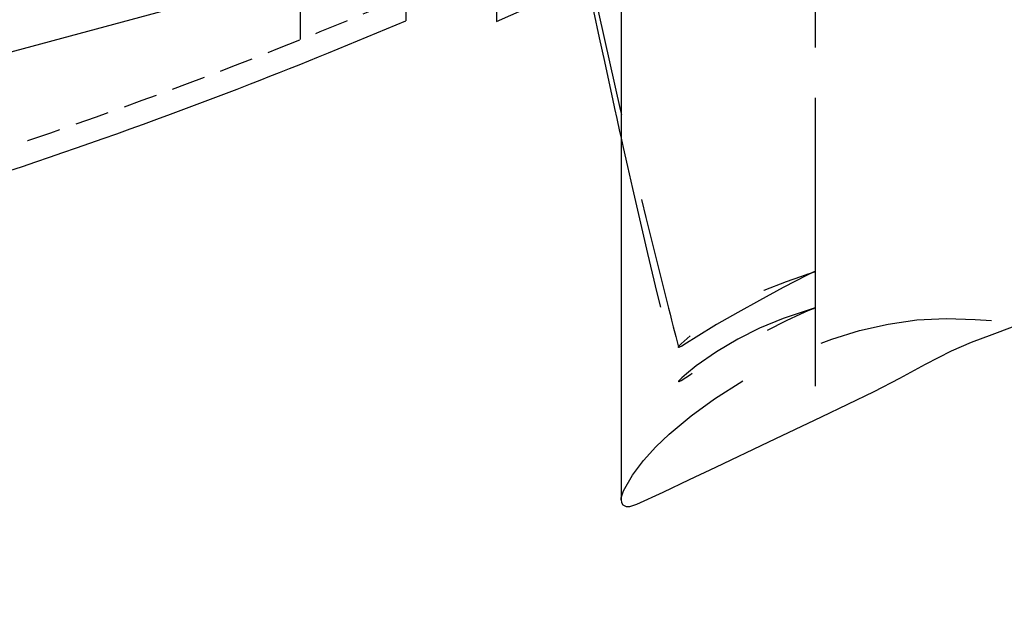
# Model space of a CAD drawing. Extents: x -181 to 162, y 84 to 272.
# Tile 33 of 85: x -10.66 to 0.15, y 94.57 to 101.01. Entities that reach past the tile are written whole.
import ezdxf

# ---------------------------------------------------------------- set-up
doc = ezdxf.new("R2010")
doc.units = 0
doc.header["$LTSCALE"] = 1.5
doc.header["$MEASUREMENT"] = 0
doc.linetypes.add('HIDDEN', pattern=[0.375, 0.25, -0.125])
doc.linetypes.add('SLDHIDDEN0', pattern=[1.905, 1.27, -0.635])
doc.layers.get('0').update_dxf_attribs({"linetype": 'CONTINUOUS'})
doc.layers.get('DEFPOINTS').update_dxf_attribs({"linetype": 'CONTINUOUS'})
for name, color, linetype in [('DIM', 1, 'CONTINUOUS'), ('DUCT', 30, 'CONTINUOUS'), ('HULL', 7, 'CONTINUOUS'), ('TAIL', 140, 'CONTINUOUS')]:
    doc.layers.add(name, color=color, linetype=linetype)
doc.styles.add('ENGR', font='Romans', dxfattribs={"oblique": 15})
doc.dimstyles.get("Standard").update_dxf_attribs({"dimtxt": 0.18, "dimasz": 0.18, "dimexe": 0.18, "dimexo": 0.0625, "dimgap": 0.09, "dimtad": 0, "dimtih": 1, "dimtoh": 1, "dimdec": 4, "dimzin": 0, "dimtxsty": 'STANDARD', "dimcen": 0.09, "dimazin": 3, "dimtfac": 1, "dimtdec": 4, "dimtofl": 0, "dimtmove": 0, "dimatfit": 3, "dimtolj": 1, "dimtzin": 0})

# ---------------------------------------------------------------- blocks, each defined once
blk = doc.blocks.new('*D14')
at = {"color": 0, "linetype": 'BYBLOCK'}
for p, q in [((-46.001, 114.101), (-53.514, 123.522)), ((-47.049, 105.266), (-62.306, 105.266))]:
    blk.add_line(p, q, dxfattribs=at)
for centre, radius, start, end in [((-38.956, 105.266), 23.215, 128.9046, 153.9462), ((-38.956, 105.266), 23.215, 154.6242, 179.6668), ((-66.612, 105.266), 11.169, 335.7097, 354.4574), ((-66.612, 105.266), 11.169, 305.5426, 323.9394)]:
    blk.add_arc(centre, radius, start, end, dxfattribs=at)
for points in [[(-53.549, 123.35), (-53.521, 123.314), (-53.43, 123.417)], [(-62.148, 105.401), (-62.193, 105.401), (-62.171, 105.266)], [(-55.675, 104.196), (-55.315, 104.179), (-55.443, 105.266)], [(-60.022, 96.027), (-60.217, 96.33), (-61.027, 95.594)]]:
    blk.add_solid(points, dxfattribs=at)
at = {"layer": 'DEFPOINTS', "color": 0, "linetype": 'BYBLOCK'}
for p in [(-58.137, 118.344), (-45.943, 114.027), (-100.578, 105.266), (-66.612, 105.266), (-46.956, 105.266), (-38.956, 105.266), (-38.956, 105.266), (0.489, 105.266), (-58.056, 98.087), (-60.173, 94.114)]:
    blk.add_point(p, dxfattribs=at)
at = {"color": 0, "linetype": 'BYBLOCK', "attachment_point": 5, "style": 'ENGR'}
for s, insert, char_height in [('\\A1;51.4286°', (-59.872, 115.339), 0.1125), ('\\A1;60°', (-56.939, 99.682), 0.9)]:
    blk.add_mtext(s, dxfattribs=dict(at, insert=insert, char_height=char_height))

msp = doc.modelspace()

# ---------------------------------------------------------------- linework, layer by layer
at = {"layer": 'DUCT', "linetype": 'CONTINUOUS'}
for p, q in [((-4.05787, 114.79578), (-4.05787, 95.73614)), ((-5.4244, 109.54687), (-5.4244, 100.98506)), ((-5.4244, 100.98506), (-4.42959, 101.42797))]:
    msp.add_line(p, q, dxfattribs=at)
at = {"layer": 'DUCT', "linetype": 'SLDHIDDEN0'}
for p, q in [((-1.925, 97.41428), (-1.9254, 98.24257)), ((-1.925, 96.98319), (-1.9254, 97.84389))]:
    msp.add_line(p, q, dxfattribs=at)
at = {"layer": 'DUCT', "linetype": 'SLDHIDDEN0', "flags": 128}
for points in [[(-1.9254, 98.24257), (-1.92637, 100.30487), (-1.92618, 102.87632)], [(-1.9254, 97.84389), (-1.92637, 99.98684), (-1.92618, 102.65325)], [(-4.46743, 101.81954), (-4.46089, 101.78899), (-4.45399, 101.75642), (-4.44575, 101.71787), (-4.43572, 101.67121), (-4.4239, 101.61645), (-4.41029, 101.55359), (-4.38066, 101.41732), (-4.34493, 101.25387), (-4.3036, 101.0659), (-4.06802, 100.01971), (-3.97117, 99.60375), (-3.87652, 99.20597), (-3.78564, 98.83205), (-3.69906, 98.48171), (-3.62599, 98.18928), (-3.55577, 97.91008), (-3.53812, 97.84008), (-3.52091, 97.77191), (-3.50415, 97.70555), (-3.48584, 97.63305), (-3.45885, 97.52623), (-3.42925, 97.40901)], [(-4.05787, 99.70434), (-4.03541, 99.60349), (-3.98851, 99.39459), (-3.93358, 99.1526), (-3.85665, 98.81851), (-3.76717, 98.43674), (-3.66489, 98.00725), (-3.54989, 97.53003), (-3.42928, 97.0325)], [(-1.9244, 98.24233), (-1.9244, 98.24233), (-1.9244, 98.24233), (-1.9244, 98.24233), (-1.92441, 98.24232), (-1.92444, 98.24231), (-1.92458, 98.24225), (-1.92511, 98.24203), (-1.92724, 98.24115), (-1.93149, 98.23934), (-1.94844, 98.23204), (-2.01561, 98.20121), (-2.27811, 98.06556), (-2.53767, 97.92391), (-2.77696, 97.79179), (-3.01015, 97.65742), (-3.23378, 97.52081), (-3.34115, 97.45377), (-3.39301, 97.42235), (-3.41767, 97.40916), (-3.42467, 97.40706), (-3.42799, 97.40737), (-3.42935, 97.4097), (-3.42862, 97.41328), (-3.42627, 97.41777), (-3.41996, 97.42628), (-3.39975, 97.44752), (-3.29685, 97.53924), (-3.07736, 97.70463), (-2.84678, 97.85055), (-2.61013, 97.97852), (-2.48944, 98.0349), (-2.24466, 98.13197), (-2.08609, 98.18719), (-2.00574, 98.21412), (-1.96518, 98.22797), (-1.94482, 98.23508), (-1.93461, 98.2387), (-1.93123, 98.2399), (-1.92782, 98.2411), (-1.92611, 98.24172), (-1.92554, 98.24193), (-1.92517, 98.24207), (-1.92491, 98.24216), (-1.92474, 98.24222), (-1.92463, 98.24226), (-1.92456, 98.24229), (-1.9245, 98.2423), (-1.92447, 98.24231), (-1.92445, 98.24232), (-1.92443, 98.24233), (-1.92442, 98.24233), (-1.92442, 98.24233), (-1.92441, 98.24233), (-1.92441, 98.24233), (-1.9244, 98.24233), (-1.9244, 98.24233), (-1.9244, 98.24233), (-1.9244, 98.24233)], [(-1.9244, 97.8442), (-1.9244, 97.8442), (-1.9244, 97.8442), (-1.9244, 97.8442), (-1.92441, 97.8442), (-1.92444, 97.84419), (-1.92458, 97.84415), (-1.92511, 97.84397), (-1.92724, 97.84325), (-1.93149, 97.84184), (-1.94844, 97.83625), (-2.01561, 97.81456), (-2.27811, 97.72615), (-2.53767, 97.6197), (-2.77696, 97.49859), (-3.01015, 97.35936), (-3.23378, 97.20383), (-3.34115, 97.11853), (-3.39301, 97.07342), (-3.41767, 97.04984), (-3.42467, 97.0418), (-3.42799, 97.03697), (-3.42935, 97.03332), (-3.42862, 97.03162), (-3.42627, 97.03146), (-3.41996, 97.03368), (-3.39975, 97.04518), (-3.29685, 97.11101), (-3.07736, 97.24933), (-2.84678, 97.38575), (-2.61013, 97.51535), (-2.48945, 97.57877), (-2.24466, 97.70272), (-2.08609, 97.77686), (-2.00574, 97.81176), (-1.96519, 97.82836), (-1.94482, 97.83638), (-1.93461, 97.84031), (-1.93123, 97.84161), (-1.92782, 97.84292), (-1.92611, 97.84356), (-1.92554, 97.84377), (-1.92517, 97.84391), (-1.92491, 97.844), (-1.92474, 97.84406), (-1.92463, 97.84411), (-1.92456, 97.84414), (-1.9245, 97.84416), (-1.92447, 97.84417), (-1.92445, 97.84418), (-1.92443, 97.84419), (-1.92442, 97.84419), (-1.92442, 97.84419), (-1.92441, 97.8442), (-1.92441, 97.8442), (-1.9244, 97.8442), (-1.9244, 97.8442), (-1.9244, 97.8442), (-1.9244, 97.8442)], [(-4.05787, 95.73614), (-4.05648, 95.75591), (-4.03242, 95.83211), (-3.93327, 96.00668), (-3.81141, 96.16639), (-3.67651, 96.31529), (-3.5319, 96.4548), (-3.29016, 96.65789), (-3.03477, 96.84355), (-2.71686, 97.04409), (-2.38643, 97.22327), (-2.04532, 97.38116), (-1.74716, 97.49838), (-1.44162, 97.59458), (-1.12882, 97.66363), (-0.81165, 97.70856), (-0.49182, 97.72593), (-0.17166, 97.71495), (0.14819, 97.69632), (0.30835, 97.69498), (0.38843, 97.69815), (0.42847, 97.70127), (0.45041, 97.70361), (0.45965, 97.70473), (0.46526, 97.70562), (0.46742, 97.70595), (0.46795, 97.706), (0.46807, 97.706), (0.46808, 97.70599), (0.46809, 97.70599), (0.46809, 97.70599), (0.4681, 97.70598), (0.4681, 97.70598), (0.4681, 97.70598)]]:
    msp.add_lwpolyline(points, dxfattribs=at)
at = {"layer": 'DUCT', "linetype": 'CONTINUOUS', "flags": 128}
for points in [[(-4.46734, 101.60798), (-4.43094, 101.43437), (-4.36003, 101.09843), (-4.29751, 100.8046), (-4.24219, 100.54668), (-4.19408, 100.32413), (-4.1533, 100.13694), (-4.13027, 100.0318), (-4.10611, 99.922), (-4.07455, 99.77929), (-4.05787, 99.70434)], [(-4.05787, 95.73614), (-4.05383, 95.70615), (-4.03883, 95.68011), (-4.00357, 95.6619), (-3.96359, 95.66225), (-3.887, 95.68508), (-3.59579, 95.81868), (-3.3063, 95.95598), (-3.01717, 96.09406), (-2.43868, 96.36968), (-1.85985, 96.64462), (-1.28244, 96.92249), (-0.99859, 97.07108), (-0.71728, 97.22445), (-0.43162, 97.36944), (-0.21062, 97.46376), (0.01351, 97.5504), (0.23921, 97.63288)]]:
    msp.add_lwpolyline(points, dxfattribs=at)
at = {"layer": 'HULL', "color": 1, "linetype": 'HIDDEN'}
msp.add_line((-7.57806, 100.78596), (-7.57806, 109.74596), dxfattribs=at)
at = {"layer": 'HULL'}
msp.add_line((-6.42025, 109.53743), (-6.42025, 100.9945), dxfattribs=at)
at = {"layer": 'HULL', "linetype": 'HIDDEN'}
for points, knots in [([(-30.76888, 98.8693), (-29.7295, 98.96484), (-28.68985, 99.0707), (-26.40879, 99.32412), (-25.17688, 99.47568), (-22.63328, 99.8441), (-21.31217, 100.06697), (-18.68369, 100.57324), (-17.38419, 100.85554), (-14.8201, 101.49863), (-13.55198, 101.85997), (-11.23506, 102.60973), (-10.17947, 102.98675), (-8.62026, 103.59737), (-8.10727, 103.80696), (-7.60153, 104.02361)], [93.08634965, 93.08634965, 93.08634965, 93.08634965, 96.27581386, 96.27581386, 100.09910724, 100.09910724, 104.25441482, 104.25441482, 108.40972241, 108.40972241, 112.56502999, 112.56502999, 116.10594094, 116.10594094, 117.85887518, 117.85887518, 117.85887518, 117.85887518]), ([(-48.95289, 95.0229), (-47.16102, 95.04384), (-43.36769, 95.10827), (-37.57394, 95.35238), (-32.23851, 95.70419), (-27.57243, 96.161), (-23.56567, 96.64688), (-19.55998, 97.31803), (-15.5475, 98.17911), (-11.53283, 99.30787), (-8.49984, 100.39951), (-6.80428, 101.10146), (-6.42025, 101.26596)], [74.6033819, 74.6033819, 74.6033819, 74.6033819, 79.97919626, 85.98440233, 91.99839435, 96.01736188, 100.04849076, 104.10421511, 108.19773437, 112.35428342, 116.60558911, 117.85887518, 117.85887518, 117.85887518, 117.85887518])]:
    msp.add_open_spline(points, degree=3, knots=knots, dxfattribs=at)
at = {"layer": 'HULL'}
msp.add_open_spline([(-48.95289, 94.77287), (-48.84352, 94.77416), (-48.73416, 94.77548), (-46.45449, 94.80363), (-44.2833, 94.84636), (-39.9428, 94.99922), (-37.77383, 95.10464), (-33.4384, 95.37581), (-31.27203, 95.54699), (-26.94861, 95.98058), (-24.78874, 96.231), (-20.99171, 96.81838), (-19.35143, 97.11737), (-16.09003, 97.8152), (-14.46962, 98.21871), (-11.26659, 99.15939), (-9.68406, 99.69652), (-7.55502, 100.52241), (-6.98557, 100.75346), (-6.42025, 100.9945)], degree=3, knots=[74.60046403, 74.60046403, 74.60046403, 74.60046403, 74.92839829, 74.92839829, 81.43615749, 81.43615749, 87.9439167, 87.9439167, 94.4516759, 94.4516759, 100.9594351, 100.9594351, 105.94550062, 105.94550062, 110.93156614, 110.93156614, 115.91763165, 115.91763165, 117.75210948, 117.75210948, 117.75210948, 117.75210948], dxfattribs=at)
at = {"layer": 'TAIL', "linetype": 'CONTINUOUS'}
msp.add_line((-12.18897, 100.26597), (-8.48181, 101.26597), dxfattribs=at)

# ---------------------------------------------------------------- dimensions: what is measured, and where the dimension line sits
at = {"layer": 'DIM'}
dim = msp.add_angular_dim_2l(base=(-58.05605, 98.08685), line1=((-66.61178, 105.26596), (-60.17293, 94.11355)), line2=((-100.57806, 105.26596), (0.48946, 105.26596)), dimstyle='STANDARD', override={"dimscale": 6, "dimtxt": 0.15, "dimexo": 0.125, "dimdec": 0, "dimzin": 1, "dimtxsty": 'ENGR', "dimtdec": 0, "dimtzin": 1}, dxfattribs=at)
dim.commit()
dim.dimension.update_dxf_attribs({"geometry": '*D14', "text_midpoint": (-56.93939, 99.68161)})

doc.saveas('drawing.dxf')
